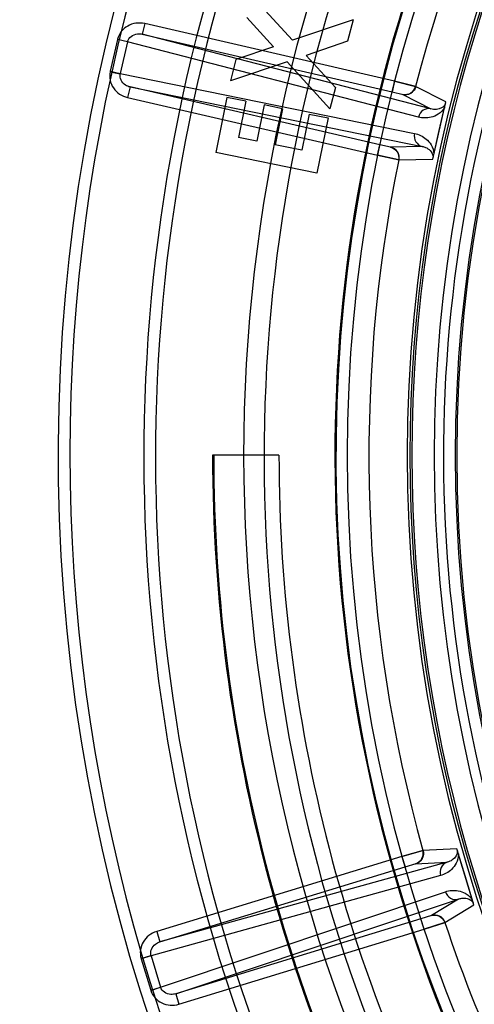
# Model space of a CAD drawing. Header units: millimetres. Extents: x 0 to 297, y 0 to 210.
# Tile 21 of 256: x 146.936 to 147.041, y 91.23 to 91.456. Entities that reach past the tile are written whole.
import ezdxf

# ---------------------------------------------------------------- set-up
doc = ezdxf.new("R2010")
doc.units = ezdxf.units.MM
doc.header["$LTSCALE"] = 16.335
doc.layers.get('0').update_dxf_attribs({"linetype": 'CONTINUOUS'})
doc.layers.add('01_GLOBAL', color=7, linetype='CONTINUOUS')
doc.layers.add('INTFCLR_144815', color=7, linetype='CONTINUOUS')

msp = doc.modelspace()

# ---------------------------------------------------------------- linework, layer by layer
at = {"color": 7, "linetype": 'Continuous'}
msp.add_circle((148.0808034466, 92.1164639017), 1.9, dxfattribs=at)
at = {"color": 9, "linetype": 'Continuous'}
msp.add_arc((148.0808034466, 92.1164639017), 1.8756493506, 182.9674534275, 267.0325465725, dxfattribs=at)
at = {"layer": '01_GLOBAL', "color": 7, "linetype": 'Continuous'}
msp.add_circle((148.0808034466, 92.1164639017), 1.925, dxfattribs=at)
at = {"layer": 'INTFCLR_144815', "color": 6, "linetype": 'Continuous'}
for p, q in [((146.9988022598, 91.4516762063), (146.9895482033, 91.4618842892)), ((146.9943898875, 91.45017361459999), (146.988274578, 91.4569519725)), ((147.0126928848, 91.4563843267), (146.9988022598, 91.4516762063)), ((147.0126928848, 91.45638432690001), (147.0114144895, 91.4514520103)), ((146.9943898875, 91.45017361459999), (146.9857654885, 91.447263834)), ((147.0114144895, 91.4514520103), (147.0019505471, 91.44822263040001)), ((147.0086764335, 91.4408575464), (147.0019505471, 91.4482226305)), ((146.9857654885, 91.447263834), (146.9844918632, 91.44233151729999)), ((146.9975238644, 91.44674388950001), (146.9844918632, 91.44233151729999)), ((147.0073932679, 91.4358966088), (146.9975238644, 91.44674388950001)), ((147.0086764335, 91.44085754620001), (147.0073932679, 91.4358966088)), ((146.9837006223, 91.4385389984), (146.9811438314, 91.4258504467)), ((146.9880319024, 91.4376660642), (146.9837006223, 91.4385389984)), ((146.9880319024, 91.4376660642), (146.9863623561, 91.4293708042)), ((146.9922343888, 91.4368217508), (146.9905648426, 91.4285264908)), ((146.9964845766, 91.43596312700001), (146.9922343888, 91.4368217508)), ((146.9964845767, 91.43596312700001), (146.9948150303, 91.42766786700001)), ((147.0025998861, 91.4347324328), (147.0009303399, 91.42643717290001)), ((147.0025998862, 91.434732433), (147.0069454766, 91.43385472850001)), ((147.0069454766, 91.43385472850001), (147.0043886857, 91.4211661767)), ((146.9905648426, 91.4285264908), (146.9863623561, 91.4293708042)), ((147.0009303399, 91.42643717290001), (146.9948150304, 91.42766786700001)), ((147.0043886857, 91.4211661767), (146.9811438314, 91.4258504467)), ((146.9956636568, 91.35632411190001), (146.9804053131, 91.35632411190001))]:
    msp.add_line(p, q, dxfattribs=at)
at = {"layer": 'INTFCLR_144815', "color": 9, "linetype": 'Continuous'}
for p, q in [((146.9647862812, 91.4555231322), (146.964223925, 91.45308729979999)), ((147.0222458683, 91.44225754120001), (146.9647862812, 91.4555231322)), ((146.964223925, 91.45308729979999), (147.021683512, 91.4398217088)), ((147.0305893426, 91.4359244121), (146.964223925, 91.45308729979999)), ((146.9585433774, 91.45184686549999), (146.956859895, 91.44455490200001)), ((146.9608542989, 91.4513133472), (146.9585433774, 91.45184686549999)), ((146.9585728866, 91.45196746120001), (146.9608689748, 91.45137366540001)), ((146.9608542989, 91.4513133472), (146.9591708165, 91.44402138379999)), ((146.9608542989, 91.4513133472), (146.9608689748, 91.45137366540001)), ((147.0277160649, 91.43402209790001), (146.9608542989, 91.4513133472)), ((146.956833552, 91.44443357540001), (146.9591575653, 91.4439607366)), ((146.956859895, 91.44455490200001), (146.9591708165, 91.44402138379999)), ((146.9591575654, 91.4439607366), (146.9591708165, 91.44402138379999)), ((146.9591708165, 91.44402138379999), (147.0268457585, 91.4302523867)), ((146.9614217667, 91.4409498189), (146.9608594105, 91.4385139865)), ((146.9614217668, 91.4409498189), (147.0285943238, 91.427283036)), ((147.0188813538, 91.42768422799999), (146.9614217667, 91.4409498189)), ((147.0222458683, 91.4422575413), (147.021683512, 91.4398217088)), ((147.0340540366, 91.4375031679), (147.0270951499, 91.44105097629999)), ((146.9608594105, 91.4385139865), (147.0183189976, 91.4252483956)), ((147.021683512, 91.4398217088), (147.0242384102, 91.4392493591)), ((147.0241134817, 91.4392390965), (147.0305893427, 91.4359244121)), ((147.0183189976, 91.4252483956), (147.0188813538, 91.42768422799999)), ((147.0213207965, 91.42714264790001), (147.0188813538, 91.42768422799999)), ((147.0285943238, 91.427283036), (147.0213207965, 91.42714264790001)), ((147.0232064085, 91.4242069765), (147.0310162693, 91.424345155)), ((147.0365520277, 91.2658224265), (147.0287515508, 91.2654154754)), ((147.0239486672, 91.26403575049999), (146.9675544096, 91.2467942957)), ((147.0343408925, 91.26272283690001), (146.9682853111, 91.2444036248)), ((147.0239486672, 91.26403575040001), (147.0246795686, 91.26164507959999)), ((147.0246795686, 91.26164507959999), (147.0271783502, 91.2624268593)), ((147.0270752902, 91.2623555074), (147.0343408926, 91.26272283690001)), ((147.0328037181, 91.2596387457), (146.9662541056, 91.24118252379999)), ((146.9682853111, 91.2444036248), (147.0246795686, 91.26164507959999)), ((146.9684421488, 91.23402575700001), (147.0339348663, 91.2559389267)), ((146.9719273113, 91.232491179), (147.0369338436, 91.2542416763)), ((147.0369338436, 91.25424167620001), (147.0307049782, 91.25048333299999)), ((147.0338058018, 91.24888377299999), (147.0405002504, 91.2529083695)), ((147.0283215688, 91.2497326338), (146.9719273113, 91.232491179)), ((147.0307049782, 91.25048333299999), (147.0283215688, 91.2497326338)), ((147.0290524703, 91.24734196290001), (147.0283215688, 91.2497326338)), ((146.9675544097, 91.2467942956), (146.9682853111, 91.2444036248)), ((146.9726582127, 91.2301005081), (147.0290524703, 91.24734196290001)), ((146.9639512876, 91.24060829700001), (146.9662366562, 91.24124209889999)), ((146.9662541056, 91.24118252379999), (146.9639860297, 91.2404891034)), ((146.9639860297, 91.2404891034), (146.9661740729, 91.2333323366)), ((146.9662541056, 91.24118252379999), (146.9662366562, 91.24124209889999)), ((146.9662541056, 91.24118252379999), (146.9684421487, 91.23402575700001)), ((146.9661740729, 91.2333323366), (146.9684421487, 91.23402575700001)), ((146.9662119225, 91.23321409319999), (146.9684609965, 91.2339666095)), ((146.9684609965, 91.2339666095), (146.9684421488, 91.23402575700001)), ((146.9719273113, 91.232491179), (146.9726582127, 91.23010050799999))]:
    msp.add_line(p, q, dxfattribs=at)
at = {"layer": 'INTFCLR_144815', "color": 7, "linetype": 'Continuous'}
for p, q in [((147.02713361, 91.44103954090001), (147.0222458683, 91.4422575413)), ((147.0222458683, 91.44225754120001), (147.0270951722, 91.4410510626)), ((147.0310162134, 91.42434516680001), (147.0340539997, 91.4375032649)), ((147.0325351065, 91.4309242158), (147.0340539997, 91.4375032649)), ((147.0310162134, 91.42434516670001), (147.0325351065, 91.4309242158)), ((147.0183189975, 91.4252483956), (147.0232725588, 91.42416380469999)), ((147.0232064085, 91.4242069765), (147.0183189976, 91.4252483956)), ((147.0287905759, 91.26542480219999), (147.0239486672, 91.26403575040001)), ((147.0239486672, 91.26403575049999), (147.0287515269, 91.26541556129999)), ((147.0405001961, 91.2529083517), (147.0365519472, 91.26582249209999)), ((147.0385260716, 91.259365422), (147.0365519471, 91.26582249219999)), ((147.0405001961, 91.2529083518), (147.0385260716, 91.259365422)), ((147.0338058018, 91.24888377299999), (147.0290524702, 91.247341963)), ((147.0290524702, 91.24734196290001), (147.0338846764, 91.2488794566))]:
    msp.add_line(p, q, dxfattribs=at)
at = {"layer": 'INTFCLR_144815', "color": 6, "linetype": 'Continuous'}
msp.add_circle((147.3556636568, 91.35632411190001), 0.3190566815, dxfattribs=at)
for centre, radius, start, end in [((147.3556636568, 91.35632411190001), 0.4398395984, 313.9937911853, 154.5150993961), ((147.3556636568, 91.35632411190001), 0.4248395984, 312.9543589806, 154.5144414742), ((147.3556636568, 91.35632411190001), 0.4107861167, 108.7136429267, 257.7559644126), ((147.3556636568, 91.35632411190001), 0.3305190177, 45.0000000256, 314.9999999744), ((147.3556636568, 91.35632411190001), 0.329927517, 44.99999995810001, 315.0000000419), ((147.3556636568, 91.35632411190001), 0.3294494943, 44.99999997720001, 315.0000000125), ((147.3556636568, 91.35632411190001), 0.3194853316, 47.86578076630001, 312.1342192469), ((147.3558872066, 91.3558614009), 0.3913, 159.5360679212, 203.3367082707), ((147.3556636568, 91.35632411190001), 0.3752583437, 180.0000000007, 210.0000000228), ((147.3556636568, 91.35632411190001), 0.375, 180.0000000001, 210.0000000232), ((147.3556636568, 91.35632411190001), 0.36, 180, 209.9999999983)]:
    msp.add_arc(centre, radius, start, end, dxfattribs=at)
at = {"layer": 'INTFCLR_144815', "color": 9, "linetype": 'Continuous'}
for centre, radius, start, end in [((147.3556636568, 91.35632411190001), 0.3443130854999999, 52.2436298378, 307.7563701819), ((147.3556636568, 91.35632411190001), 0.4080560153, 125.9035433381, 247.5002459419), ((147.3556636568, 91.35632411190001), 0.3243260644, 52.5411294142, 307.4588705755), ((147.3556636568, 91.35632411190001), 0.3468891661, 128.484146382, 209.9999999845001), ((147.355663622, 91.35632413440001), 0.3681107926, 141.0362107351, 247.5002459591), ((147.3556636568, 91.35632411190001), 0.3393168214, 138.4596802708, 165.5403197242), ((147.3558872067, 91.3558614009), 0.3886110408, 159.6723536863, 203.1995351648), ((147.3558872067, 91.3558614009), 0.3636453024, 159.7769988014, 203.0866188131), ((147.3556636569, 91.35632411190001), 0.3471400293, 159.8720266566, 203.1279733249), ((147.3556636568, 91.35632411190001), 0.3221742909, 159.8664381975, 203.1335617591), ((146.963165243, 91.45077982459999), 0.0047434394, 165.5003217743, 167.0000100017), ((146.9614817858, 91.4434878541), 0.0047434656, 166.9999956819, 168.4996756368), ((147.3556636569, 91.35632411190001), 0.3393168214, 168.4596802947, 195.5403196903), ((147.3556636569, 91.35632411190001), 0.3393168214, 198.4596803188, 225.5403197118), ((146.9685222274, 91.2418759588), 0.0047434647, 195.5003259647, 197.0000061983), ((146.9707102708, 91.23471919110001), 0.0047434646, 196.999995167, 198.49967542)]:
    msp.add_arc(centre, radius, start, end, dxfattribs=at)
for points in [[(146.9647862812, 91.4555231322), (146.9641254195, 91.4556754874), (146.9627486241, 91.45573559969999), (146.9608193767, 91.4550776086), (146.9593085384, 91.45376840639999), (146.9587323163, 91.45259010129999), (146.9585710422, 91.45196746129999)], [(146.9568351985, 91.44443357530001), (146.9567068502, 91.44380334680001), (146.9567116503, 91.4424908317), (146.9574921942, 91.440652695), (146.9589365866, 91.4392157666), (146.9601992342, 91.4386667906), (146.9608594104, 91.4385139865)], [(146.9675544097, 91.2467942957), (146.9669065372, 91.246595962), (146.9656855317, 91.2459599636), (146.964345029, 91.2444258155), (146.9636953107, 91.24253759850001), (146.9637811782, 91.24122800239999), (146.9639534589, 91.24060829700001)], [(146.966209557, 91.23321409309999), (146.9664141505, 91.2326042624), (146.9670702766, 91.23146905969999), (146.9686694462, 91.23026835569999), (146.9706400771, 91.22974641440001), (146.9720094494, 91.229902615), (146.9726582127, 91.2301005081)]]:
    msp.add_open_spline(points, degree=3, dxfattribs=at)
for points, knots in [([(146.9608689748, 91.45137366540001), (146.960989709, 91.45184046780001), (146.9616052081, 91.4527377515), (146.962962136, 91.45323157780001), (146.9638653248, 91.45317099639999), (146.964223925, 91.45308729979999)], [0, 0, 0, 0, 0.3515692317, 0.7314991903, 1, 1, 1, 1]), ([(146.9614217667, 91.4409498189), (146.9610627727, 91.4410317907), (146.9602244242, 91.44137326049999), (146.9592213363, 91.44241195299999), (146.9590614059, 91.44348825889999), (146.9591575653, 91.4439607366)], [0, 0, 0, 0, 0.268497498, 0.6484305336, 1, 1, 1, 1]), ([(147.0337711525, 91.43627825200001), (147.0334075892, 91.43564458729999), (147.0324534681, 91.43465738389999), (147.0307507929, 91.4339378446), (147.0291726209, 91.43376415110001), (147.0281830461, 91.43390134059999), (147.0277160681, 91.434022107)], [0, 0, 0, 0, 0.3175077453, 0.5704255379, 0.7903686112, 1, 1, 1, 1]), ([(147.0339480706, 91.4370445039), (147.0337550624, 91.4366742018), (147.0328081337, 91.43574925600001), (147.0313880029, 91.4356995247), (147.0305893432, 91.4359244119)], [0, 0, 0, 0, 0.3347895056, 1, 1, 1, 1]), ([(147.0305893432, 91.4359244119), (147.0299949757, 91.4360598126), (147.0286173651, 91.43579549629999), (147.0278599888, 91.4346381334), (147.0277160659, 91.43402209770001)], [0, 0, 0, 0, 0.4907304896, 1, 1, 1, 1]), ([(147.0268457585, 91.4302523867), (147.0267050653, 91.4296356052), (147.0268784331, 91.42826336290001), (147.028000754, 91.42742189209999), (147.0285943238, 91.427283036)], [0, 0, 0, 0, 0.5092695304, 1, 1, 1, 1]), ([(147.0268457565, 91.4302523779), (147.0273184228, 91.4301538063), (147.0282694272, 91.4298465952), (147.029609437, 91.4289974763), (147.0308244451, 91.4276059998), (147.0312498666, 91.4263008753), (147.0312990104, 91.42557005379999)], [0, 0, 0, 0, 0.2098431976, 0.4298742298, 0.6816630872, 1, 1, 1, 1]), ([(147.0285943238, 91.427283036), (147.0288562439, 91.4272355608), (147.029519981, 91.42704045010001), (147.0306068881, 91.42636428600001), (147.0311070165, 91.4253748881), (147.0311221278, 91.4248038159)], [0, 0, 0, 0, 0.21167695, 0.5457153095, 1, 1, 1, 1]), ([(147.0369195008, 91.26462017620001), (147.036921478, 91.2638896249), (147.0365887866, 91.2625576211), (147.0354739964, 91.2610831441), (147.034194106, 91.26014363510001), (147.0332685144, 91.2597676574), (147.0328037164, 91.2596387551)], [0, 0, 0, 0, 0.317507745, 0.5704255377, 0.7903686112, 1, 1, 1, 1]), ([(147.0366895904, 91.26537222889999), (147.0367075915, 91.2649550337), (147.03635, 91.2636805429), (147.0351449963, 91.2629274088), (147.0343408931, 91.26272283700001)], [0, 0, 0, 0, 0.3347895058, 1, 1, 1, 1]), ([(147.0343408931, 91.26272283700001), (147.0337584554, 91.2625429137), (147.0326975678, 91.2616252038), (147.0326203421, 91.2602442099), (147.0328037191, 91.2596387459)], [0, 0, 0, 0, 0.4907304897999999, 1, 1, 1, 1]), ([(147.0339348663, 91.2559389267), (147.034121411, 91.25533443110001), (147.0349576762, 91.2542327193), (147.036350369, 91.2540651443), (147.0369338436, 91.25424167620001)], [0, 0, 0, 0, 0.5092695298, 1, 1, 1, 1]), ([(147.0339348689, 91.2559389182), (147.034392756, 91.25609212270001), (147.0353713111, 91.25629770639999), (147.0369547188, 91.2562357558), (147.0383558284, 91.2557516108), (147.0394371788, 91.2549821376), (147.0399262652, 91.2544181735), (147.0401326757, 91.2541105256)], [0, 0, 0, 0, 0.2093743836, 0.4289067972, 0.6801339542, 0.8393493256, 1, 1, 1, 1]), ([(147.0369338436, 91.25424167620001), (147.0371844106, 91.2543315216), (147.0378567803, 91.25449442), (147.0391361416, 91.25445229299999), (147.0400639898, 91.25384553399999), (147.0403625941, 91.2533585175)], [0, 0, 0, 0, 0.2116772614, 0.5457161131, 1, 1, 1, 1]), ([(146.9662366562, 91.24124209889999), (146.9661078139, 91.24170672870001), (146.9661922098, 91.24279154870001), (146.9671204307, 91.2438976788), (146.9679329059, 91.24429680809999), (146.9682853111, 91.2444036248)], [0, 0, 0, 0, 0.3515692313, 0.7314991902, 1, 1, 1, 1]), ([(146.9719273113, 91.232491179), (146.9715754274, 91.23238267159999), (146.9706786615, 91.2322592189), (146.9692906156, 91.232657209), (146.9686139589, 91.23350935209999), (146.9684609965, 91.2339666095)], [0, 0, 0, 0, 0.2684974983, 0.648430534, 1, 1, 1, 1])]:
    msp.add_open_spline(points, degree=3, knots=knots, dxfattribs=at)
at = {"layer": 'INTFCLR_144815', "color": 7, "linetype": 'Continuous'}
for points, knots in [([(147.0241134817, 91.4392390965), (147.0247250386, 91.4390981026), (147.0261134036, 91.43930711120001), (147.0269381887, 91.44044306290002), (147.0270951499, 91.44105097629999)], [0, 0, 0, 0, 0.4999003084, 1, 1, 1, 1]), ([(147.02713361, 91.44103954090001), (147.0269767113, 91.440430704), (147.0261384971, 91.4392834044), (147.0247349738, 91.4390952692), (147.0241134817, 91.4392390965)], [0, 0, 0, 0, 0.4963727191, 1, 1, 1, 1]), ([(147.0232460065, 91.42420047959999), (147.0233718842, 91.42481648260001), (147.0231214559, 91.426215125), (147.0219424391, 91.4269994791), (147.0213207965, 91.42714264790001)], [0, 0, 0, 0, 0.4963749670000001, 1, 1, 1, 1]), ([(147.0213207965, 91.42714264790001), (147.0219322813, 91.4270012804), (147.0230885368, 91.4262047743), (147.0233318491, 91.4248221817), (147.0232064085, 91.4242069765)], [0, 0, 0, 0, 0.4999003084, 1, 1, 1, 1]), ([(147.0287905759, 91.26542480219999), (147.0289591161, 91.26481908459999), (147.0288068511, 91.2634063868), (147.0276854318, 91.2625416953), (147.0270752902, 91.2623555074)], [0, 0, 0, 0, 0.4963727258, 1, 1, 1, 1]), ([(147.0270752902, 91.2623555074), (147.0276754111, 91.2625391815), (147.0287732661, 91.26341437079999), (147.0289195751, 91.2648105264), (147.0287515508, 91.2654154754)], [0, 0, 0, 0, 0.4999003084, 1, 1, 1, 1]), ([(147.0338433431, 91.24889794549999), (147.0336443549, 91.2494943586), (147.0327281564, 91.25058040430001), (147.0313149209, 91.2506701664), (147.0307049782, 91.25048333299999)], [0, 0, 0, 0, 0.4963749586, 1, 1, 1, 1]), ([(147.0307049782, 91.25048333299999), (147.0313052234, 91.2506666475), (147.032704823, 91.2505549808), (147.033606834, 91.2494792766), (147.0338058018, 91.24888377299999)], [0, 0, 0, 0, 0.4999003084, 1, 1, 1, 1])]:
    msp.add_open_spline(points, degree=3, knots=knots, dxfattribs=at)

doc.saveas('drawing.dxf')
